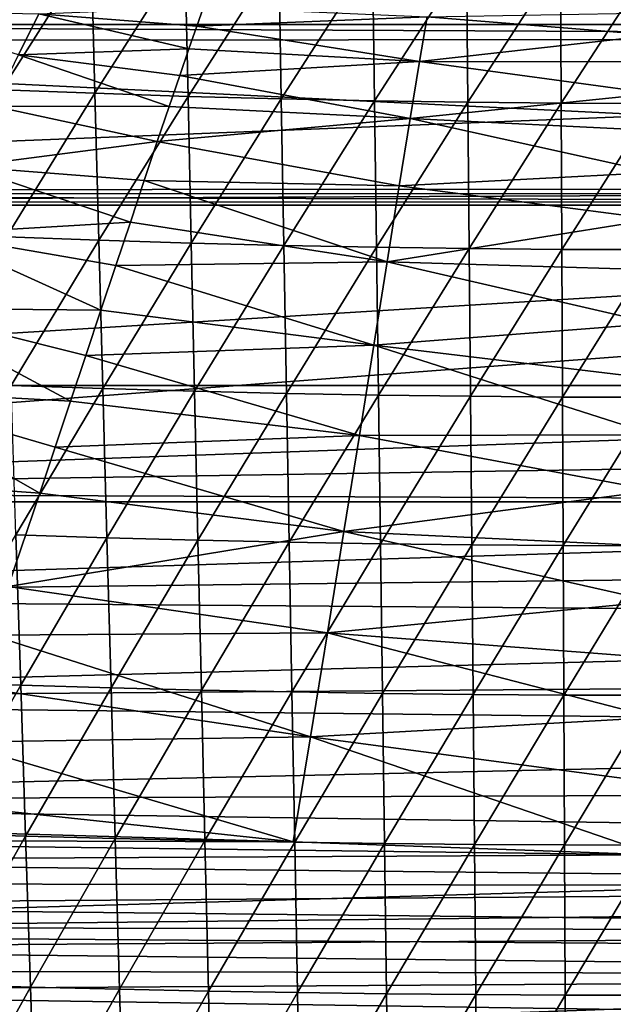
# Model space of a CAD drawing. Header units: metres. Extents: x -26 to 26, y -147 to 24.
# Tile 159 of 254: x -6.39 to -0.41, y -57.54 to -47.64. Entities that reach past the tile are written whole.
import ezdxf

# ---------------------------------------------------------------- set-up
doc = ezdxf.new("R2010")
doc.units = ezdxf.units.M
doc.layers.add('solid_12_411_052_XXX', color=7, linetype='CONTINUOUS')

msp = doc.modelspace()

# ---------------------------------------------------------------- linework, layer by layer
at = {"layer": 'solid_12_411_052_XXX'}
for points in [[(19.968214, -47.815693, 121.535553), (20.072145, -46.292648, 121.69146), (-20.071966, -46.294846, 121.6912)], [(19.968214, -47.815693, 121.535553), (-20.071966, -46.294846, 121.6912), (-19.859322, -49.394337, 121.420341)], [(15.803767, -46.385319, 161.644882), (-15.795384, -46.409626, 161.644882), (15.428023, -47.692329, 161.645004)], [(15.428023, -47.692329, 161.645004), (-15.795384, -46.409626, 161.644882), (-15.427877, -47.692852, 161.645004)], [(-6.60898, -46.890839, 98.420746), (-5.666614, -46.92939, 98.317459), (-6.563764, -48.34761, 98.871895)], [(-5.666614, -46.92939, 98.317459), (-5.627999, -48.383911, 98.766678), (-6.563764, -48.34761, 98.871895)], [(-5.666614, -46.92939, 98.317459), (-4.72341, -46.962326, 98.230453), (-5.627999, -48.383911, 98.766678)], [(-4.72341, -46.962326, 98.230453), (-4.691328, -48.414928, 98.67807), (-5.627999, -48.383911, 98.766678)], [(-4.72341, -46.962326, 98.230453), (-3.779462, -46.989185, 98.159515), (-4.691328, -48.414928, 98.67807)], [(-3.779462, -46.989185, 98.159515), (-3.753861, -48.440224, 98.605858), (-4.691328, -48.414928, 98.67807)], [(-3.779462, -46.989185, 98.159515), (-2.834786, -47.010101, 98.104553), (-3.753861, -48.440224, 98.605858)], [(-2.834786, -47.010101, 98.104553), (-2.815638, -48.459915, 98.549904), (-3.753861, -48.440224, 98.605858)], [(-2.834786, -47.010101, 98.104553), (-1.890263, -47.02504, 98.065666), (-2.815638, -48.459915, 98.549904)], [(-1.890263, -47.02504, 98.065666), (-1.877501, -48.473984, 98.510353), (-2.815638, -48.459915, 98.549904)], [(-1.890263, -47.02504, 98.065666), (-0.945166, -47.034008, 98.042679), (-1.877501, -48.473984, 98.510353)], [(-0.945166, -47.034008, 98.042679), (-0.93879, -48.482426, 98.486984), (-1.877501, -48.473984, 98.510353)], [(-0.945166, -47.034008, 98.042679), (0.000025, -47.03701, 98.03511), (-0.93879, -48.482426, 98.486984)], [(0.000025, -47.03701, 98.03511), (0.000024, -48.485252, 98.479301), (-0.93879, -48.482426, 98.486984)], [(-7.828502, -47.552311, 149.456055), (-6.193933, -47.584824, 149.399368), (-6.396011, -47.996571, 150.374481)], [(-6.396011, -47.996571, 150.374481), (-6.193933, -47.584824, 149.399368), (-4.682443, -47.937469, 150.1922)], [(-6.193933, -47.584824, 149.399368), (-4.535559, -47.517509, 149.160263), (-4.603409, -47.710484, 149.684418)], [(-6.193933, -47.584824, 149.399368), (-4.603409, -47.710484, 149.684418), (-4.682443, -47.937469, 150.1922)], [(-2.28547, -47.614929, 149.421738), (-4.603409, -47.710484, 149.684418), (-4.535559, -47.517509, 149.160263)], [(-2.28547, -47.614929, 149.421738), (0.00001, -47.575397, 149.316116), (0.00001, -47.800613, 149.880173)], [(15.428023, -47.692329, 161.645004), (-15.427877, -47.692852, 161.645004), (15.395942, -47.836094, 161.645004)], [(15.395942, -47.836094, 161.645004), (-15.427877, -47.692852, 161.645004), (-15.392429, -47.852207, 161.645004)], [(-2.28547, -47.614929, 149.421738), (-2.362377, -48.063484, 150.412857), (-4.603409, -47.710484, 149.684418)], [(-2.28547, -47.614929, 149.421738), (0.00001, -47.800613, 149.880173), (-2.362377, -48.063484, 150.412857)], [(-2.362377, -48.063484, 150.412857), (-4.682443, -47.937469, 150.1922), (-4.603409, -47.710484, 149.684418)], [(19.859522, -49.391697, 121.420494), (19.968214, -47.815693, 121.535553), (-19.859322, -49.394337, 121.420341)], [(15.395942, -47.836094, 161.645004), (-15.392429, -47.852207, 161.645004), (15.164446, -49.34549, 161.645142)], [(15.164446, -49.34549, 161.645142), (-15.392429, -47.852207, 161.645004), (-15.163551, -49.354668, 161.645142)], [(-2.362377, -48.063484, 150.412857), (0.00001, -47.800613, 149.880173), (0.000011, -48.069118, 150.425568)], [(-6.647633, -48.514599, 151.285461), (-6.396011, -47.996571, 150.374481), (-4.88094, -48.516636, 151.207047)], [(-6.396011, -47.996571, 150.374481), (-4.682443, -47.937469, 150.1922), (-4.774703, -48.205135, 150.699356)], [(-6.396011, -47.996571, 150.374481), (-4.774703, -48.205135, 150.699356), (-4.88094, -48.516636, 151.207047)], [(-2.362377, -48.063484, 150.412857), (-4.774703, -48.205135, 150.699356), (-4.682443, -47.937469, 150.1922)], [(-2.362377, -48.063484, 150.412857), (-2.457081, -48.636005, 151.335464), (-4.774703, -48.205135, 150.699356)], [(-2.362377, -48.063484, 150.412857), (0.000012, -48.387108, 150.964691), (-2.457081, -48.636005, 151.335464)], [(-2.362377, -48.063484, 150.412857), (0.000011, -48.069118, 150.425568), (0.000012, -48.387108, 150.964691)], [(-2.457081, -48.636005, 151.335464), (-4.88094, -48.516636, 151.207047), (-4.774703, -48.205135, 150.699356)], [(-6.563764, -48.34761, 98.871895), (-5.627999, -48.383911, 98.766678), (-6.517561, -49.826431, 99.243019)], [(-5.627999, -48.383911, 98.766678), (-5.58854, -49.86031, 99.136879), (-6.517561, -49.826431, 99.243019)], [(-5.627999, -48.383911, 98.766678), (-4.691328, -48.414928, 98.67807), (-5.58854, -49.86031, 99.136879)], [(-2.457081, -48.636005, 151.335464), (0.000012, -48.387108, 150.964691), (0.000012, -48.756901, 151.496628)], [(-4.691328, -48.414928, 98.67807), (-4.65854, -49.889252, 99.047523), (-5.58854, -49.86031, 99.136879)], [(-4.691328, -48.414928, 98.67807), (-3.753861, -48.440224, 98.605858), (-4.65854, -49.889252, 99.047523)], [(-3.753861, -48.440224, 98.605858), (-3.727697, -49.912857, 98.974716), (-4.65854, -49.889252, 99.047523)], [(-3.753861, -48.440224, 98.605858), (-2.815638, -48.459915, 98.549904), (-3.727697, -49.912857, 98.974716)], [(-2.815638, -48.459915, 98.549904), (-2.796067, -49.931232, 98.918327), (-3.727697, -49.912857, 98.974716)], [(-2.815638, -48.459915, 98.549904), (-1.877501, -48.473984, 98.510353), (-2.796067, -49.931232, 98.918327)], [(-1.877501, -48.473984, 98.510353), (-1.864458, -49.944359, 98.878479), (-2.796067, -49.931232, 98.918327)], [(-1.877501, -48.473984, 98.510353), (-0.93879, -48.482426, 98.486984), (-1.864458, -49.944359, 98.878479)], [(-0.93879, -48.482426, 98.486984), (-0.932274, -49.95224, 98.854973), (-1.864458, -49.944359, 98.878479)], [(-0.93879, -48.482426, 98.486984), (0.000024, -48.485252, 98.479301), (-0.932274, -49.95224, 98.854973)], [(0.000024, -48.485252, 98.479301), (0.000024, -49.954876, 98.847252), (-0.932274, -49.95224, 98.854973)], [(-6.938703, -49.118916, 152.128418), (-6.647633, -48.514599, 151.285461), (-5.000244, -48.86953, 151.70723)], [(-6.647633, -48.514599, 151.285461), (-4.88094, -48.516636, 151.207047), (-5.000244, -48.86953, 151.70723)], [(-2.457081, -48.636005, 151.335464), (-5.000244, -48.86953, 151.70723), (-4.88094, -48.516636, 151.207047)], [(-2.457081, -48.636005, 151.335464), (-2.566228, -49.312664, 152.180084), (-5.000244, -48.86953, 151.70723)], [(-2.457081, -48.636005, 151.335464), (0.000013, -49.178905, 152.017822), (-2.566228, -49.312664, 152.180084)], [(-2.457081, -48.636005, 151.335464), (0.000012, -48.756901, 151.496628), (0.000013, -49.178905, 152.017822)], [(-6.938703, -49.118916, 152.128418), (-5.000244, -48.86953, 151.70723), (-5.131178, -49.259251, 152.19223)], [(-2.566228, -49.312664, 152.180084), (-5.131178, -49.259251, 152.19223), (-5.000244, -48.86953, 151.70723)], [(-7.263659, -49.796486, 152.900391), (-6.938703, -49.118916, 152.128418), (-5.271243, -49.677883, 152.653168)], [(-6.938703, -49.118916, 152.128418), (-5.131178, -49.259251, 152.19223), (-5.271243, -49.677883, 152.653168)], [(-2.566228, -49.312664, 152.180084), (0.000013, -49.178905, 152.017822), (0.000014, -49.648926, 152.520462)], [(-2.687803, -50.076149, 152.942413), (-5.271243, -49.677883, 152.653168), (-5.131178, -49.259251, 152.19223)], [(-2.566228, -49.312664, 152.180084), (-2.687803, -50.076149, 152.942413), (-5.131178, -49.259251, 152.19223)], [(15.164446, -49.34549, 161.645142), (-15.163551, -49.354668, 161.645142), (-15.152524, -49.476578, 161.645157)], [(15.164446, -49.34549, 161.645142), (-15.152524, -49.476578, 161.645157), (15.152666, -49.475201, 161.645157)], [(-2.566228, -49.312664, 152.180084), (0.000014, -49.648926, 152.520462), (-2.687803, -50.076149, 152.942413)], [(19.851942, -49.506718, 121.413933), (19.859522, -49.391697, 121.420494), (-19.859322, -49.394337, 121.420341)], [(19.851942, -49.506718, 121.413933), (-19.859322, -49.394337, 121.420341), (-19.851803, -49.50848, 121.413834)], [(15.152666, -49.475201, 161.645157), (-15.152524, -49.476578, 161.645157), (-15.079211, -51.32061, 161.645325)], [(15.152666, -49.475201, 161.645157), (-15.079211, -51.32061, 161.645325), (15.07924, -51.32061, 161.645325)], [(19.851942, -49.506718, 121.413933), (-19.851803, -49.50848, 121.413834), (-19.710291, -52.491505, 121.330444)], [(19.851942, -49.506718, 121.413933), (-19.710291, -52.491505, 121.330444), (19.710333, -52.491505, 121.330444)], [(-7.263659, -49.796486, 152.900391), (-5.271243, -49.677883, 152.653168), (-5.41755, -50.116154, 153.079437)], [(-2.687803, -50.076149, 152.942413), (-5.41755, -50.116154, 153.079437), (-5.271243, -49.677883, 152.653168)], [(-2.687803, -50.076149, 152.942413), (0.000014, -49.648926, 152.520462), (0.000015, -50.15831, 152.993576)], [(-7.621354, -50.544476, 153.58667), (-7.263659, -49.796486, 152.900391), (-5.567251, -50.564854, 153.462662)], [(-7.263659, -49.796486, 152.900391), (-5.41755, -50.116154, 153.079437), (-5.567251, -50.564854, 153.462662)], [(-6.517561, -49.826431, 99.243019), (-5.58854, -49.86031, 99.136879), (-6.470488, -51.32, 99.547661)], [(-5.58854, -49.86031, 99.136879), (-5.548333, -51.351376, 99.441322), (-6.470488, -51.32, 99.547661)], [(-5.58854, -49.86031, 99.136879), (-4.65854, -49.889252, 99.047523), (-5.548333, -51.351376, 99.441322)], [(-4.65854, -49.889252, 99.047523), (-4.625131, -51.378178, 99.351845), (-5.548333, -51.351376, 99.441322)], [(-4.65854, -49.889252, 99.047523), (-3.727697, -49.912857, 98.974716), (-4.625131, -51.378178, 99.351845)], [(-3.727697, -49.912857, 98.974716), (-3.701035, -51.400036, 99.278954), (-4.625131, -51.378178, 99.351845)], [(-3.727697, -49.912857, 98.974716), (-2.796067, -49.931232, 98.918327), (-3.701035, -51.400036, 99.278954)], [(-2.796067, -49.931232, 98.918327), (-2.776123, -51.417049, 99.222511), (-3.701035, -51.400036, 99.278954)], [(-2.796067, -49.931232, 98.918327), (-1.864458, -49.944359, 98.878479), (-2.776123, -51.417049, 99.222511)], [(-1.864458, -49.944359, 98.878479), (-1.851166, -51.429199, 99.182671), (-2.776123, -51.417049, 99.222511)], [(-1.864458, -49.944359, 98.878479), (-0.932274, -49.95224, 98.854973), (-1.851166, -51.429199, 99.182671)], [(-0.932274, -49.95224, 98.854973), (-0.925633, -51.436493, 99.159187), (-1.851166, -51.429199, 99.182671)], [(-0.932274, -49.95224, 98.854973), (0.000024, -49.954876, 98.847252), (-0.925633, -51.436493, 99.159187)], [(0.000024, -49.954876, 98.847252), (0.000023, -51.438927, 99.151474), (-0.925633, -51.436493, 99.159187)], [(-2.821182, -50.915363, 153.612808), (-5.567251, -50.564854, 153.462662), (-5.41755, -50.116154, 153.079437)], [(-2.687803, -50.076149, 152.942413), (-2.821182, -50.915363, 153.612808), (-5.41755, -50.116154, 153.079437)], [(-2.687803, -50.076149, 152.942413), (0.000016, -50.696991, 153.427277), (-2.821182, -50.915363, 153.612808)], [(-2.687803, -50.076149, 152.942413), (0.000015, -50.15831, 152.993576), (0.000016, -50.696991, 153.427277)], [(-8.011533, -51.36124, 154.168121), (-7.621354, -50.544476, 153.58667), (-5.872557, -51.478432, 154.096268)], [(-7.621354, -50.544476, 153.58667), (-5.719118, -51.019714, 153.801254), (-5.872557, -51.478432, 154.096268)], [(-7.621354, -50.544476, 153.58667), (-5.567251, -50.564854, 153.462662), (-5.719118, -51.019714, 153.801254)], [(-2.821182, -50.915363, 153.612808), (-5.719118, -51.019714, 153.801254), (-5.567251, -50.564854, 153.462662)], [(-2.821182, -50.915363, 153.612808), (0.000016, -50.696991, 153.427277), (0.000017, -51.253574, 153.814087)], [(-2.821182, -50.915363, 153.612808), (-2.966218, -51.822144, 154.178848), (-5.719118, -51.019714, 153.801254)], [(-2.821182, -50.915363, 153.612808), (0.000018, -51.816177, 154.147858), (-2.966218, -51.822144, 154.178848)], [(-2.821182, -50.915363, 153.612808), (0.000017, -51.253574, 153.814087), (0.000018, -51.816177, 154.147858)], [(-2.966218, -51.822144, 154.178848), (-5.872557, -51.478432, 154.096268), (-5.719118, -51.019714, 153.801254)], [(15.07924, -51.32061, 161.645325), (-15.079211, -51.32061, 161.645325), (-15.064152, -52.39436, 161.645432)], [(15.07924, -51.32061, 161.645325), (-15.064152, -52.39436, 161.645432), (15.070867, -51.919022, 161.645386)], [(-8.431885, -52.238434, 154.627457), (-8.011533, -51.36124, 154.168121), (-6.183469, -52.403706, 154.563934)], [(-8.011533, -51.36124, 154.168121), (-6.027255, -51.939629, 154.34964), (-6.183469, -52.403706, 154.563934)], [(-8.011533, -51.36124, 154.168121), (-5.872557, -51.478432, 154.096268), (-6.027255, -51.939629, 154.34964)], [(-6.470488, -51.32, 99.547661), (-5.548333, -51.351376, 99.441322), (-6.422601, -52.823139, 99.796997)], [(-5.548333, -51.351376, 99.441322), (-5.507429, -52.851997, 99.690956), (-6.422601, -52.823139, 99.796997)], [(-5.548333, -51.351376, 99.441322), (-4.625131, -51.378178, 99.351845), (-5.507429, -52.851997, 99.690956)], [(-4.625131, -51.378178, 99.351845), (-4.59114, -52.876648, 99.601776), (-5.507429, -52.851997, 99.690956)], [(-4.625131, -51.378178, 99.351845), (-3.701035, -51.400036, 99.278954), (-4.59114, -52.876648, 99.601776)], [(-3.701035, -51.400036, 99.278954), (-3.673908, -52.896751, 99.529137), (-4.59114, -52.876648, 99.601776)], [(-3.701035, -51.400036, 99.278954), (-2.776123, -51.417049, 99.222511), (-3.673908, -52.896751, 99.529137)], [(-2.776123, -51.417049, 99.222511), (-2.75583, -52.912399, 99.472916), (-3.673908, -52.896751, 99.529137)], [(-2.776123, -51.417049, 99.222511), (-1.851166, -51.429199, 99.182671), (-2.75583, -52.912399, 99.472916)], [(-1.851166, -51.429199, 99.182671), (-1.837641, -52.923576, 99.433258), (-2.75583, -52.912399, 99.472916)], [(-1.851166, -51.429199, 99.182671), (-0.925633, -51.436493, 99.159187), (-1.837641, -52.923576, 99.433258)], [(-0.925633, -51.436493, 99.159187), (-0.918876, -52.930286, 99.409912), (-1.837641, -52.923576, 99.433258)], [(-0.925633, -51.436493, 99.159187), (0.000023, -51.438927, 99.151474), (-0.918876, -52.930286, 99.409912)], [(0.000023, -51.438927, 99.151474), (0.000023, -52.932526, 99.40226), (-0.918876, -52.930286, 99.409912)], [(-2.966218, -51.822144, 154.178848), (-6.027255, -51.939629, 154.34964), (-5.872557, -51.478432, 154.096268)], [(-2.966218, -51.822144, 154.178848), (-3.12269, -52.78949, 154.628189), (-6.027255, -51.939629, 154.34964)], [(-2.966218, -51.822144, 154.178848), (0.000019, -52.377205, 154.427109), (-3.12269, -52.78949, 154.628189)], [(-2.966218, -51.822144, 154.178848), (0.000018, -51.816177, 154.147858), (0.000019, -52.377205, 154.427109)], [(15.070867, -51.919022, 161.645386), (-15.064152, -52.39436, 161.645432), (15.062529, -52.511478, 161.645432)], [(-3.12269, -52.78949, 154.628189), (-6.183469, -52.403706, 154.563934), (-6.027255, -51.939629, 154.34964)], [(-8.431885, -52.238434, 154.627457), (-6.183469, -52.403706, 154.563934), (-6.501552, -53.34267, 154.881699)], [(15.062529, -52.511478, 161.645432), (-15.064152, -52.39436, 161.645432), (-15.049208, -53.448738, 161.645523)], [(-3.12269, -52.78949, 154.628189), (-6.501552, -53.34267, 154.881699), (-6.183469, -52.403706, 154.563934)], [(-3.12269, -52.78949, 154.628189), (0.000019, -52.377205, 154.427109), (0.00002, -52.934902, 154.654297)], [(19.710333, -52.491505, 121.330444), (-19.710291, -52.491505, 121.330444), (-19.434074, -63.966743, 121.330444)], [(19.433222, -64.001778, 121.330444), (19.710333, -52.491505, 121.330444), (-19.434074, -63.966743, 121.330444)], [(15.062529, -52.511478, 161.645432), (-15.049208, -53.448738, 161.645523), (15.054227, -53.09798, 161.645493)], [(-6.422601, -52.823139, 99.796997), (-6.373999, -54.334003, 100.00071), (-7.280746, -54.30024, 100.123016)], [(-3.12269, -52.78949, 154.628189), (-3.288694, -53.80513, 154.938858), (-6.501552, -53.34267, 154.881699)], [(-6.422601, -52.823139, 99.796997), (-5.507429, -52.851997, 99.690956), (-6.373999, -54.334003, 100.00071)], [(-3.12269, -52.78949, 154.628189), (0.000021, -53.490498, 154.832428), (-3.288694, -53.80513, 154.938858)], [(-3.12269, -52.78949, 154.628189), (0.00002, -52.934902, 154.654297), (0.000021, -53.490498, 154.832428)], [(-5.507429, -52.851997, 99.690956), (-5.465912, -54.360371, 99.895279), (-6.373999, -54.334003, 100.00071)], [(-5.507429, -52.851997, 99.690956), (-4.59114, -52.876648, 99.601776), (-5.465912, -54.360371, 99.895279)], [(-4.59114, -52.876648, 99.601776), (-4.556639, -54.382893, 99.806648), (-5.465912, -54.360371, 99.895279)], [(-4.59114, -52.876648, 99.601776), (-3.673908, -52.896751, 99.529137), (-4.556639, -54.382893, 99.806648)], [(-3.673908, -52.896751, 99.529137), (-3.646372, -54.40126, 99.734482), (-4.556639, -54.382893, 99.806648)], [(-3.673908, -52.896751, 99.529137), (-2.75583, -52.912399, 99.472916), (-3.646372, -54.40126, 99.734482)], [(-2.75583, -52.912399, 99.472916), (-2.73523, -54.415562, 99.678635), (-3.646372, -54.40126, 99.734482)], [(-2.75583, -52.912399, 99.472916), (-1.837641, -52.923576, 99.433258), (-2.73523, -54.415562, 99.678635)], [(-1.837641, -52.923576, 99.433258), (-1.823913, -54.425774, 99.639275), (-2.73523, -54.415562, 99.678635)], [(-1.837641, -52.923576, 99.433258), (-0.918876, -52.930286, 99.409912), (-1.823913, -54.425774, 99.639275)], [(-0.918876, -52.930286, 99.409912), (-0.912017, -54.4319, 99.616135), (-1.823913, -54.425774, 99.639275)], [(-0.918876, -52.930286, 99.409912), (0.000023, -52.932526, 99.40226), (-0.912017, -54.4319, 99.616135)], [(0.000023, -52.932526, 99.40226), (0.000022, -54.433949, 99.608559), (-0.912017, -54.4319, 99.616135)], [(15.054227, -53.09798, 161.645493), (-15.049208, -53.448738, 161.645523), (15.045959, -53.678535, 161.645538)], [(-3.288694, -53.80513, 154.938858), (-6.668581, -53.831394, 154.990967), (-6.501552, -53.34267, 154.881699)], [(15.045959, -53.678535, 161.645538), (-15.049208, -53.448738, 161.645523), (-15.03438, -54.483749, 161.645615)], [(-3.288694, -53.80513, 154.938858), (0.000021, -53.490498, 154.832428), (0.000023, -54.057785, 154.965347)], [(15.045959, -53.678535, 161.645538), (-15.03438, -54.483749, 161.645615), (15.037727, -54.253136, 161.645599)], [(-3.46014, -54.850792, 155.087753), (-6.846205, -54.347786, 155.068283), (-6.668581, -53.831394, 154.990967)], [(-3.288694, -53.80513, 154.938858), (-3.46014, -54.850792, 155.087753), (-6.668581, -53.831394, 154.990967)], [(-3.288694, -53.80513, 154.938858), (0.000024, -54.658104, 155.05336), (-3.46014, -54.850792, 155.087753)], [(-3.288694, -53.80513, 154.938858), (0.000023, -54.057785, 154.965347), (0.000024, -54.658104, 155.05336)], [(15.037727, -54.253136, 161.645599), (-15.03438, -54.483749, 161.645615), (15.029531, -54.821781, 161.645645)], [(-7.280746, -54.30024, 100.123016), (-6.373999, -54.334003, 100.00071), (-7.224287, -55.818729, 100.287773)], [(-6.373999, -54.334003, 100.00071), (-6.324785, -55.849407, 100.166428), (-7.224287, -55.818729, 100.287773)], [(-3.46014, -54.850792, 155.087753), (-7.037908, -54.906639, 155.10556), (-6.846205, -54.347786, 155.068283)], [(-6.373999, -54.334003, 100.00071), (-5.465912, -54.360371, 99.895279), (-6.324785, -55.849407, 100.166428)], [(-5.465912, -54.360371, 99.895279), (-5.423871, -55.87336, 100.061775), (-6.324785, -55.849407, 100.166428)], [(-5.465912, -54.360371, 99.895279), (-4.556639, -54.382893, 99.806648), (-5.423871, -55.87336, 100.061775)], [(-4.556639, -54.382893, 99.806648), (-4.521701, -55.893826, 99.973839), (-5.423871, -55.87336, 100.061775)], [(-4.556639, -54.382893, 99.806648), (-3.646372, -54.40126, 99.734482), (-4.521701, -55.893826, 99.973839)], [(-3.646372, -54.40126, 99.734482), (-3.618487, -55.910511, 99.902267), (-4.521701, -55.893826, 99.973839)], [(-3.646372, -54.40126, 99.734482), (-2.73523, -54.415562, 99.678635), (-3.618487, -55.910511, 99.902267)], [(-2.73523, -54.415562, 99.678635), (-2.714369, -55.923508, 99.846901), (-3.618487, -55.910511, 99.902267)], [(-2.73523, -54.415562, 99.678635), (-1.823913, -54.425774, 99.639275), (-2.714369, -55.923508, 99.846901)], [(-1.823913, -54.425774, 99.639275), (-1.810009, -55.932789, 99.807915), (-2.714369, -55.923508, 99.846901)], [(-1.823913, -54.425774, 99.639275), (-0.912017, -54.4319, 99.616135), (-1.810009, -55.932789, 99.807915)], [(15.029531, -54.821781, 161.645645), (-15.03438, -54.483749, 161.645615), (-15.019667, -55.499393, 161.645706)], [(-0.912017, -54.4319, 99.616135), (-0.90507, -55.938366, 99.785027), (-1.810009, -55.932789, 99.807915)], [(-0.912017, -54.4319, 99.616135), (0.000022, -54.433949, 99.608559), (-0.90507, -55.938366, 99.785027)], [(0.000022, -54.433949, 99.608559), (0.000021, -55.940235, 99.777542), (-0.90507, -55.938366, 99.785027)], [(-3.46014, -54.850792, 155.087753), (0.000024, -54.658104, 155.05336), (0.000025, -55.31131, 155.101196)], [(15.029531, -54.821781, 161.645645), (-15.019667, -55.499393, 161.645706), (15.02137, -55.384476, 161.645691)], [(-7.037908, -54.906639, 155.10556), (-3.633122, -55.907635, 155.117462), (-7.248012, -55.521282, 155.113983)], [(-3.46014, -54.850792, 155.087753), (-3.633122, -55.907635, 155.117462), (-7.037908, -54.906639, 155.10556)], [(-3.46014, -54.850792, 155.087753), (0.000053, -56.036682, 155.118637), (-3.633122, -55.907635, 155.117462)], [(-3.46014, -54.850792, 155.087753), (0.000025, -55.31131, 155.101196), (0.000053, -56.036682, 155.118637)], [(15.02137, -55.384476, 161.645691), (-15.019667, -55.499393, 161.645706), (15.013244, -55.941219, 161.645752)], [(15.013244, -55.941219, 161.645752), (-15.019667, -55.499393, 161.645706), (-15.000226, -56.823009, 161.645828)], [(-12.328708, -55.656349, 155.115204), (-7.248012, -55.521282, 155.113983), (-3.633122, -55.907635, 155.117462)], [(-12.325646, -55.879314, 155.117218), (-12.328708, -55.656349, 155.115204), (-3.633122, -55.907635, 155.117462)], [(-12.325646, -55.879314, 155.117218), (-3.633122, -55.907635, 155.117462), (0.000053, -56.036682, 155.118637)], [(-12.322603, -56.101315, 155.119217), (-12.325646, -55.879314, 155.117218), (0.000053, -56.036682, 155.118637)], [(-7.224287, -55.818729, 100.287773), (-6.324785, -55.849407, 100.166428), (-7.167178, -57.339622, 100.420738)], [(-6.324785, -55.849407, 100.166428), (-6.275002, -57.367188, 100.300392), (-7.167178, -57.339622, 100.420738)], [(-6.324785, -55.849407, 100.166428), (-5.423871, -55.87336, 100.061775), (-6.275002, -57.367188, 100.300392)], [(-5.423871, -55.87336, 100.061775), (-5.381342, -57.388706, 100.196571), (-6.275002, -57.367188, 100.300392)], [(-5.423871, -55.87336, 100.061775), (-4.521701, -55.893826, 99.973839), (-5.381342, -57.388706, 100.196571)], [(-4.521701, -55.893826, 99.973839), (-4.486356, -57.407089, 100.109375), (-5.381342, -57.388706, 100.196571)], [(-4.521701, -55.893826, 99.973839), (-3.618487, -55.910511, 99.902267), (-4.486356, -57.407089, 100.109375)], [(-3.618487, -55.910511, 99.902267), (-3.590277, -57.422077, 100.038422), (-4.486356, -57.407089, 100.109375)], [(-3.618487, -55.910511, 99.902267), (-2.714369, -55.923508, 99.846901), (-3.590277, -57.422077, 100.038422)], [(15.013244, -55.941219, 161.645752), (-15.000226, -56.823009, 161.645828), (15.005152, -56.491856, 161.645798)], [(-2.714369, -55.923508, 99.846901), (-2.693263, -57.43375, 99.983559), (-3.590277, -57.422077, 100.038422)], [(-2.714369, -55.923508, 99.846901), (-1.810009, -55.932789, 99.807915), (-2.693263, -57.43375, 99.983559)], [(-1.810009, -55.932789, 99.807915), (-1.795943, -57.442085, 99.944962), (-2.693263, -57.43375, 99.983559)], [(-1.810009, -55.932789, 99.807915), (-0.90507, -55.938366, 99.785027), (-1.795943, -57.442085, 99.944962)], [(-0.90507, -55.938366, 99.785027), (-0.898043, -57.44709, 99.922333), (-1.795943, -57.442085, 99.944962)], [(-0.90507, -55.938366, 99.785027), (0.000021, -55.940235, 99.777542), (-0.898043, -57.44709, 99.922333)], [(0.000021, -55.940235, 99.777542), (0.000021, -57.448769, 99.914948), (-0.898043, -57.44709, 99.922333)], [(12.319038, -56.362984, 155.121582), (-12.322603, -56.101315, 155.119217), (0.000053, -56.036682, 155.118637)], [(12.319038, -56.362984, 155.121582), (-12.319578, -56.322346, 155.121216), (-12.322603, -56.101315, 155.119217)], [(12.319038, -56.362984, 155.121582), (-12.316572, -56.542412, 155.123215), (-12.319578, -56.322346, 155.121216)], [(12.319038, -56.362984, 155.121582), (12.312917, -56.811501, 155.125641), (-12.316572, -56.542412, 155.123215)], [(15.005152, -56.491856, 161.645798), (-15.000226, -56.823009, 161.645828), (14.997092, -57.036137, 161.645844)], [(12.312917, -56.811501, 155.125641), (-12.313583, -56.761509, 155.125183), (-12.316572, -56.542412, 155.123215)], [(12.312917, -56.811501, 155.125641), (-12.310614, -56.979641, 155.127167), (-12.313583, -56.761509, 155.125183)], [(14.997092, -57.036137, 161.645844), (-15.000226, -56.823009, 161.645828), (-14.980981, -58.11084, 161.64595)], [(12.312917, -56.811501, 155.125641), (12.306875, -57.255833, 155.129654), (-12.310614, -56.979641, 155.127167)], [(12.306875, -57.255833, 155.129654), (-12.307662, -57.196808, 155.12912), (-12.310614, -56.979641, 155.127167)], [(14.997092, -57.036137, 161.645844), (-14.980981, -58.11084, 161.64595), (14.989066, -57.574253, 161.645889)], [(12.306875, -57.255833, 155.129654), (-12.304729, -57.41301, 155.131073), (-12.307662, -57.196808, 155.12912)], [(12.306875, -57.255833, 155.129654), (12.299729, -57.783497, 155.13443), (-12.304729, -57.41301, 155.131073)], [(-7.167178, -57.339622, 100.420738), (-6.275002, -57.367188, 100.300392), (-7.10946, -58.862724, 100.526993)], [(-6.275002, -57.367188, 100.300392), (-6.224688, -58.887093, 100.407585), (-7.10946, -58.862724, 100.526993)], [(-6.275002, -57.367188, 100.300392), (-5.381342, -57.388706, 100.196571), (-6.224688, -58.887093, 100.407585)], [(-5.381342, -57.388706, 100.196571), (-5.338357, -58.906101, 100.304535), (-6.224688, -58.887093, 100.407585)], [(-5.381342, -57.388706, 100.196571), (-4.486356, -57.407089, 100.109375), (-5.338357, -58.906101, 100.304535)], [(12.299729, -57.783497, 155.13443), (-12.301814, -57.628242, 155.133026), (-12.304729, -57.41301, 155.131073)], [(-4.486356, -57.407089, 100.109375), (-4.450631, -58.92234, 100.218033), (-5.338357, -58.906101, 100.304535)], [(-4.486356, -57.407089, 100.109375), (-3.590277, -57.422077, 100.038422), (-4.450631, -58.92234, 100.218033)], [(-3.590277, -57.422077, 100.038422), (-3.561763, -58.935577, 100.147667), (-4.450631, -58.92234, 100.218033)], [(-3.590277, -57.422077, 100.038422), (-2.693263, -57.43375, 99.983559), (-3.561763, -58.935577, 100.147667)], [(-2.693263, -57.43375, 99.983559), (-2.67193, -58.945885, 100.093277), (-3.561763, -58.935577, 100.147667)], [(-2.693263, -57.43375, 99.983559), (-1.795943, -57.442085, 99.944962), (-2.67193, -58.945885, 100.093277)], [(-1.795943, -57.442085, 99.944962), (-1.781725, -58.953239, 100.055046), (-2.67193, -58.945885, 100.093277)], [(-1.795943, -57.442085, 99.944962), (-0.898043, -57.44709, 99.922333), (-1.781725, -58.953239, 100.055046)], [(-0.898043, -57.44709, 99.922333), (-0.890939, -58.957653, 100.032669), (-1.781725, -58.953239, 100.055046)], [(-0.898043, -57.44709, 99.922333), (0.000021, -57.448769, 99.914948), (-0.890939, -58.957653, 100.032669)], [(0.000021, -57.448769, 99.914948), (0.00002, -58.959126, 100.025375), (-0.890939, -58.957653, 100.032669)]]:
    msp.add_3dface(points, dxfattribs=at)

doc.saveas('drawing.dxf')
